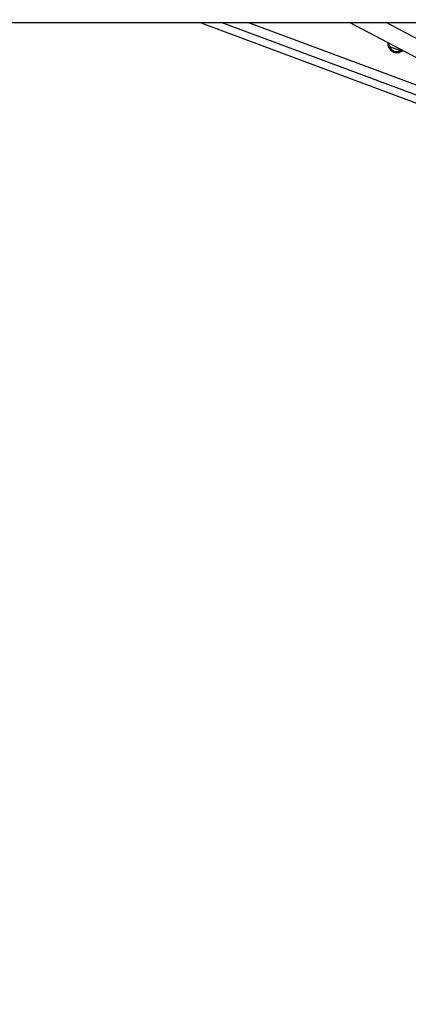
# Model space of a CAD drawing. Header units: millimetres. Extents: x 20 to 26560, y 16 to 17993.
# Tile 4 of 95: x 4862 to 5069, y 6125 to 6649. Entities that reach past the tile are written whole.
import ezdxf

# ---------------------------------------------------------------- set-up
doc = ezdxf.new("R2010")
doc.units = ezdxf.units.MM
doc.layers.add('COMPONENT_GEOMETRY', color=7, linetype='Continuous')
doc.styles.add('SLDTEXTSTYLE0', font='TXT', dxfattribs={"width": 0.75})
doc.dimstyles.new('SLDDIMSTYLE0', dxfattribs={"dimtxt": 150, "dimasz": 6.604, "dimexe": 0, "dimexo": 0.0625, "dimgap": 37.5, "dimtad": 0, "dimtih": 1, "dimtoh": 1, "dimdec": 0, "dimlfac": 0.5, "dimrnd": 1e-09, "dimzin": 12, "dimdsep": 46, "dimtxsty": 'SLDTEXTSTYLE0', "dimsah": 1, "dimcen": 0.09, "dimadec": 0, "dimazin": 3, "dimtfac": 1, "dimtdec": 0, "dimtofl": 0, "dimtmove": 0, "dimatfit": 3, "dimfxl": 1, "dimfrac": 2, "dimtolj": 1, "dimtzin": 12, "dimarcsym": 0})

# ---------------------------------------------------------------- blocks, each defined once
blk = doc.blocks.new('_D_2')
at = {"layer": 'COMPONENT_GEOMETRY', "color": 7, "ltscale": 2}
for p, q in [((9012.3, 8122.33), (943.85, 8122.33)), ((950.2, 8122.33), (950.2, 5128.74)), ((950.2, 1897.03), (950.2, 4890.62)), ((8163.95, 1897.03), (943.85, 1897.03))]:
    blk.add_line(p, q, dxfattribs=at)
for points in [[(950.2, 8122.33), (949.19, 8115.72), (951.22, 8115.72)], [(950.2, 1897.03), (951.22, 1903.63), (949.19, 1903.63)]]:
    blk.add_solid(points, dxfattribs=at)
at = {"layer": 'COMPONENT_GEOMETRY', "color": 7, "ltscale": 2, "insert": (728.54, 5083.98), "char_height": 150, "attachment_point": 1, "style": 'SLDTEXTSTYLE0'}
blk.add_mtext('3113', dxfattribs=at)
blk = doc.blocks.new('_D_4')
at = {"layer": 'COMPONENT_GEOMETRY', "color": 7, "ltscale": 2}
for p, q in [((1221.17, 6646.69), (1221.17, 2855.51)), ((10006.46, 2222.87), (10006.46, 2868.21)), ((1221.17, 2861.86), (5392.15, 2861.86)), ((10006.46, 2861.86), (5835.48, 2861.86))]:
    blk.add_line(p, q, dxfattribs=at)
for points in [[(1221.17, 2861.86), (1227.77, 2860.85), (1227.77, 2862.88)], [(10006.46, 2861.86), (9999.86, 2862.88), (9999.86, 2860.85)]]:
    blk.add_solid(points, dxfattribs=at)
at = {"layer": 'COMPONENT_GEOMETRY', "color": 7, "ltscale": 2, "insert": (5392.15, 2936.16), "char_height": 150, "attachment_point": 1, "style": 'SLDTEXTSTYLE0'}
blk.add_mtext('4393', dxfattribs=at)

msp = doc.modelspace()

# ---------------------------------------------------------------- linework, layer by layer
at = {"color": 7, "linetype": 'Continuous', "lineweight": 25, "ltscale": 2}
for p, q in [((2393.3, 6647.65), (5221.54, 6647.65)), ((4958.1, 6647.65), (5083.61, 6600.96)), ((5037.74, 6647.65), (5124.49, 6602.04)), ((5064.25, 6632.59), (5065.24, 6633.2))]:
    msp.add_line(p, q, dxfattribs=at)
at = {"color": 8, "linetype": 'Continuous', "lineweight": 25, "ltscale": 2}
for p, q in [((5084.97, 6604.62), (4969.29, 6647.65)), ((5086.68, 6609.23), (4983.41, 6647.65)), ((5139, 6604.55), (5057.01, 6647.65)), ((5058.95, 6634.57), (5058.17, 6634.86)), ((5064.5, 6632.75), (5058.84, 6634.85)), ((5065.03, 6632.3), (5064.25, 6632.59))]:
    msp.add_line(p, q, dxfattribs=at)
at = {"color": 7, "linetype": 'Continuous', "lineweight": 25, "ltscale": 4}
msp.add_arc((5062.68, 6636.49), 4.8, 173.3327, 311.2045, dxfattribs=at)
at = {"color": 7, "linetype": 'Continuous', "lineweight": 25, "ltscale": 2}
for points, knots in [([(5058.51, 6636.73), (5058.5, 6636.66), (5058.43, 6636.2), (5058.57, 6635.44), (5058.83, 6634.84), (5058.95, 6634.57)], [0, 0, 0, 0, 0.095145, 0.585992, 1, 1, 1, 1]), ([(5058.95, 6634.57), (5059.15, 6634.23), (5059.56, 6633.57), (5060.58, 6632.78), (5061.78, 6632.32), (5063.09, 6632.23), (5063.87, 6632.47), (5064.25, 6632.59)], [0, 0, 0, 0, 0.196425, 0.392635, 0.593378, 0.798783, 1, 1, 1, 1])]:
    msp.add_open_spline(points, degree=3, knots=knots, dxfattribs=at)

# ---------------------------------------------------------------- dimensions: what is measured, and where the dimension line sits
at = {"layer": 'COMPONENT_GEOMETRY', "color": 7, "ltscale": 2}
dim = msp.add_linear_dim(base=(950.2, 8122.33), p1=(8166.49, 1897.03), p2=(9014.84, 8122.33), angle=90, dimstyle='SLDDIMSTYLE0', dxfattribs=at)
dim.commit()
dim.dimension.update_dxf_attribs({"geometry": '_D_2', "text_midpoint": (950.2, 5009.68), "dimtype": 160})
dim = msp.add_linear_dim(base=(1221.17, 2861.86), p1=(10006.46, 2220.33), p2=(1221.17, 6649.23), dimstyle='SLDDIMSTYLE0', dxfattribs=at)
dim.commit()
dim.dimension.update_dxf_attribs({"geometry": '_D_4', "text_midpoint": (5613.81, 2861.86), "dimtype": 160})

doc.saveas('drawing.dxf')
